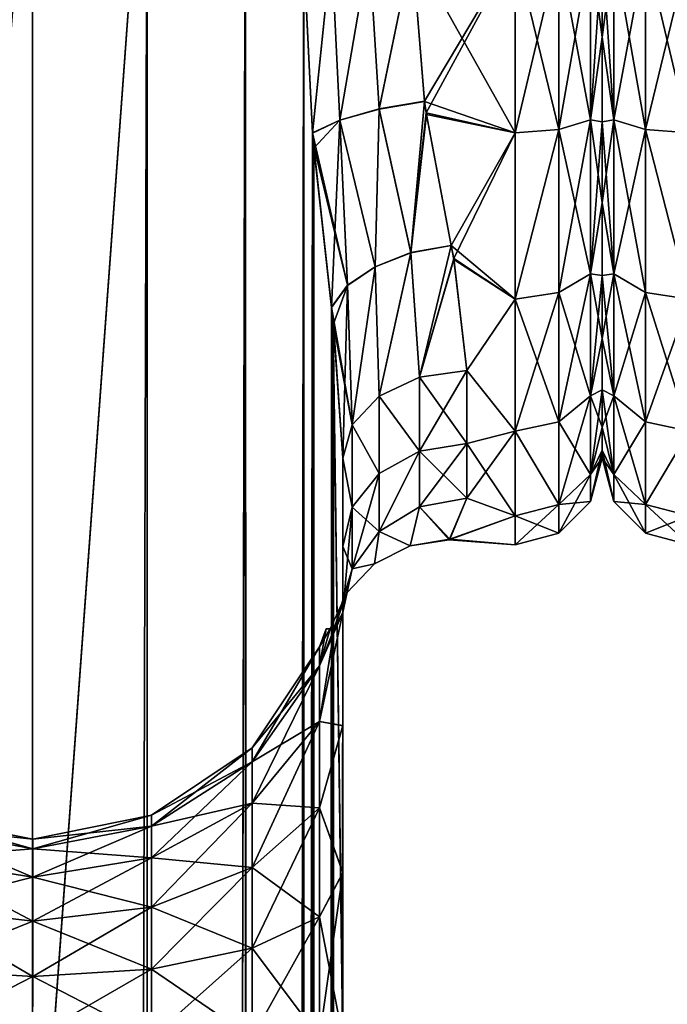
# Model space of a CAD drawing. Extents: x -23 to 470, y -1800 to 0.
# Tile 163 of 181: x 391 to 417, y -71 to -31. Entities that reach past the tile are written whole.
import ezdxf

# ---------------------------------------------------------------- set-up
doc = ezdxf.new("R2010")
doc.units = 0
doc.header["$LTSCALE"] = 41.718519
for name, color, linetype in [('1003', 7, 'CONTINUOUS'), ('1004', 7, 'CONTINUOUS'), ('1039', 7, 'CONTINUOUS'), ('1040', 7, 'CONTINUOUS'), ('1041', 7, 'CONTINUOUS'), ('1042', 7, 'CONTINUOUS'), ('1043', 7, 'CONTINUOUS'), ('1081', 7, 'CONTINUOUS'), ('1087', 7, 'CONTINUOUS'), ('992', 7, 'CONTINUOUS'), ('994', 7, 'CONTINUOUS'), ('996', 7, 'CONTINUOUS'), ('998', 7, 'CONTINUOUS'), ('999', 7, 'CONTINUOUS')]:
    doc.layers.add(name, color=color, linetype=linetype)

msp = doc.modelspace()

# ---------------------------------------------------------------- linework, layer by layer
at = {"layer": '1003', "linetype": 'CONTINUOUS'}
for points in [[(386.175, -83.45, 32.01), (391.05, -83.45, 33), (386.429, -20, 32.115), (386.175, -83.45, 32.01)], [(386.429, -20, 32.115), (391.05, -83.45, 33), (391.049, -20, 33), (386.429, -20, 32.115)], [(391.049, -20, 33), (391.05, -83.45, 33), (395.67, -20, 32.115), (391.049, -20, 33)], [(391.05, -83.45, 33), (395.742, -1716.55, 32.045), (395.67, -20, 32.115), (391.05, -83.45, 33)], [(395.67, -20, 32.115), (395.742, -1716.55, 32.045), (399.635, -20, 29.585), (395.67, -20, 32.115)], [(395.742, -1716.55, 32.045), (399.795, -1716.55, 29.333), (399.635, -20, 29.585), (395.742, -1716.55, 32.045)], [(399.635, -20, 29.585), (399.795, -1716.55, 29.333), (401.976, -28, 26.571), (399.635, -20, 29.585)], [(399.795, -1716.55, 29.333), (402.5, -1716.55, 25.279), (401.976, -28, 26.571), (399.795, -1716.55, 29.333)], [(401.976, -28, 26.571), (402.5, -1716.55, 25.279), (402.331, -35.403, 25.884), (401.976, -28, 26.571)], [(402.331, -35.403, 25.884), (402.5, -1716.55, 25.279), (402.382, -35.944, 25.776), (402.331, -35.403, 25.884)], [(402.382, -35.944, 25.776), (402.5, -1716.55, 25.279), (403.098, -42.42, 23.831), (402.382, -35.944, 25.776)], [(402.5, -1716.55, 25.279), (403.55, -1716.55, 20.5), (403.098, -42.42, 23.831), (402.5, -1716.55, 25.279)], [(403.098, -42.42, 23.831), (403.55, -1716.55, 20.5), (403.17, -43.057, 23.56), (403.098, -42.42, 23.831)], [(403.55, -71.85, 20.5), (403.55, -48.512, 20.5), (403.17, -43.057, 23.56), (403.55, -71.85, 20.5)], [(403.55, -1716.55, 20.5), (403.55, -71.85, 20.5), (403.17, -43.057, 23.56), (403.55, -1716.55, 20.5)]]:
    msp.add_3dface(points, dxfattribs=at)
at = {"layer": '1004', "linetype": 'CONTINUOUS'}
for points in [[(403.55, -59.284, -16.195), (403.55, -54.723, -11.265), (402.61, -59.113, -9.254), (403.55, -59.284, -16.195)], [(403.55, -54.723, -11.265), (403.222, -55.338, -6.252), (402.61, -59.113, -9.254), (403.55, -54.723, -11.265)], [(403.55, -54.723, 11.265), (403.55, -59.279, 16.192), (402.61, -59.113, 9.254), (403.55, -54.723, 11.265)], [(403.223, -55.339, 6.261), (403.55, -54.723, 11.265), (402.61, -56.877, 4.865), (403.223, -55.339, 6.261)], [(402.61, -56.877, 4.865), (403.55, -54.723, 11.265), (402.61, -59.113, 9.254), (402.61, -56.877, 4.865)], [(403.222, -55.338, -6.252), (403.043, -55.381, -4.123), (402.61, -56.877, -4.865), (403.222, -55.338, -6.252)], [(402.61, -59.113, -9.254), (403.222, -55.338, -6.252), (402.61, -56.877, -4.865), (402.61, -59.113, -9.254)], [(403.045, -55.381, 4.146), (403.223, -55.339, 6.261), (402.61, -56.877, 4.865), (403.045, -55.381, 4.146)], [(402.881, -55.386, -0.02), (403.045, -55.381, 4.146), (402.61, -56.106), (402.881, -55.386, -0.02)], [(402.61, -56.106), (403.045, -55.381, 4.146), (402.61, -56.877, 4.865), (402.61, -56.106)], [(403.043, -55.381, -4.123), (402.881, -55.386, -0.02), (402.61, -56.877, -4.865), (403.043, -55.381, -4.123)], [(402.61, -56.877, -4.865), (402.881, -55.386, -0.02), (402.61, -56.106), (402.61, -56.877, -4.865)], [(402.61, -56.877, -4.865), (402.61, -56.106), (399.906, -60.743, -3.609), (402.61, -56.877, -4.865)], [(402.61, -56.106), (402.61, -56.877, 4.865), (399.906, -60.171), (402.61, -56.106)], [(399.906, -60.743, -3.609), (402.61, -56.106), (399.906, -60.171), (399.906, -60.743, -3.609)], [(402.61, -59.113, -9.254), (402.61, -56.877, -4.865), (399.906, -62.402, -6.864), (402.61, -59.113, -9.254)], [(399.906, -62.402, -6.864), (402.61, -56.877, -4.865), (399.906, -60.743, -3.609), (399.906, -62.402, -6.864)], [(402.61, -56.877, 4.865), (402.61, -59.113, 9.254), (399.906, -60.743, 3.609), (402.61, -56.877, 4.865)], [(399.906, -60.171), (402.61, -56.877, 4.865), (399.906, -60.743, 3.609), (399.906, -60.171)], [(402.61, -62.596, -12.737), (402.61, -59.113, -9.254), (399.906, -64.986, -9.448), (402.61, -62.596, -12.737)], [(399.906, -64.986, -9.448), (402.61, -59.113, -9.254), (399.906, -62.402, -6.864), (399.906, -64.986, -9.448)], [(402.61, -59.113, 9.254), (402.61, -62.596, 12.737), (399.906, -62.402, 6.864), (402.61, -59.113, 9.254)], [(399.906, -60.743, 3.609), (402.61, -59.113, 9.254), (399.906, -62.402, 6.864), (399.906, -60.743, 3.609)], [(402.61, -62.596, -12.737), (403.55, -59.284, -16.195), (402.61, -59.113, -9.254), (402.61, -62.596, -12.737)], [(402.61, -59.113, 9.254), (403.55, -59.279, 16.192), (402.61, -62.596, 12.737), (402.61, -59.113, 9.254)], [(403.55, -59.279, 16.192), (403.55, -65.2, 19.39), (402.61, -62.596, 12.737), (403.55, -59.279, 16.192)], [(403.55, -65.205, -19.392), (403.55, -59.284, -16.195), (402.61, -62.596, -12.737), (403.55, -65.205, -19.392)], [(399.906, -60.743, -3.609), (399.906, -60.171), (395.852, -63.329, -2.768), (399.906, -60.743, -3.609)], [(399.906, -60.171), (399.906, -60.743, 3.609), (395.852, -62.891), (399.906, -60.171)], [(395.852, -63.329, -2.768), (399.906, -60.171), (395.852, -62.891), (395.852, -63.329, -2.768)], [(399.906, -62.402, -6.864), (399.906, -60.743, -3.609), (395.852, -64.602, -5.266), (399.906, -62.402, -6.864)], [(395.852, -64.602, -5.266), (399.906, -60.743, -3.609), (395.852, -63.329, -2.768), (395.852, -64.602, -5.266)], [(399.906, -60.743, 3.609), (399.906, -62.402, 6.864), (395.852, -63.329, 2.768), (399.906, -60.743, 3.609)], [(395.852, -62.891), (399.906, -60.743, 3.609), (395.852, -63.329, 2.768), (395.852, -62.891)], [(399.906, -64.986, -9.448), (399.906, -62.402, -6.864), (395.852, -66.584, -7.248), (399.906, -64.986, -9.448)], [(395.852, -66.584, -7.248), (399.906, -62.402, -6.864), (395.852, -64.602, -5.266), (395.852, -66.584, -7.248)], [(399.906, -62.402, 6.864), (399.906, -64.986, 9.448), (395.852, -64.602, 5.266), (399.906, -62.402, 6.864)], [(395.852, -63.329, 2.768), (399.906, -62.402, 6.864), (395.852, -64.602, 5.266), (395.852, -63.329, 2.768)], [(399.906, -62.402, 6.864), (402.61, -62.596, 12.737), (399.906, -64.986, 9.448), (399.906, -62.402, 6.864)], [(402.61, -66.985, -14.973), (402.61, -62.596, -12.737), (399.906, -68.241, -11.107), (402.61, -66.985, -14.973)], [(399.906, -68.241, -11.107), (402.61, -62.596, -12.737), (399.906, -64.986, -9.448), (399.906, -68.241, -11.107)], [(402.61, -62.596, 12.737), (402.61, -66.985, 14.973), (399.906, -64.986, 9.448), (402.61, -62.596, 12.737)], [(402.61, -66.985, -14.973), (403.55, -65.205, -19.392), (402.61, -62.596, -12.737), (402.61, -66.985, -14.973)], [(402.61, -62.596, 12.737), (403.55, -65.2, 19.39), (402.61, -66.985, 14.973), (402.61, -62.596, 12.737)], [(391.065, -63.85), (391.065, -64.242, 2.472), (386.276, -62.902), (391.065, -63.85)], [(386.276, -63.34, -2.765), (391.065, -63.85), (386.276, -62.902), (386.276, -63.34, -2.765)], [(386.276, -62.902), (391.065, -64.242, 2.472), (386.276, -63.34, 2.765), (386.276, -62.902)], [(395.852, -63.329, -2.768), (395.852, -62.891), (391.065, -64.242, -2.472), (395.852, -63.329, -2.768)], [(395.852, -62.891), (395.852, -63.329, 2.768), (391.065, -63.85), (395.852, -62.891)], [(391.065, -64.242, -2.472), (395.852, -62.891), (391.065, -63.85), (391.065, -64.242, -2.472)], [(391.065, -64.242, -2.472), (391.065, -63.85), (386.276, -63.34, -2.765), (391.065, -64.242, -2.472)], [(386.276, -64.611, -5.259), (391.065, -64.242, -2.472), (386.276, -63.34, -2.765), (386.276, -64.611, -5.259)], [(391.065, -64.242, 2.472), (391.065, -65.378, 4.702), (386.276, -63.34, 2.765), (391.065, -64.242, 2.472)], [(386.276, -63.34, 2.765), (391.065, -65.378, 4.702), (386.276, -64.611, 5.259), (386.276, -63.34, 2.765)], [(395.852, -64.602, -5.266), (395.852, -63.329, -2.768), (391.065, -65.378, -4.702), (395.852, -64.602, -5.266)], [(391.065, -65.378, -4.702), (395.852, -63.329, -2.768), (391.065, -64.242, -2.472), (391.065, -65.378, -4.702)], [(395.852, -63.329, 2.768), (395.852, -64.602, 5.266), (391.065, -64.242, 2.472), (395.852, -63.329, 2.768)], [(391.065, -63.85), (395.852, -63.329, 2.768), (391.065, -64.242, 2.472), (391.065, -63.85)], [(391.065, -65.378, -4.702), (391.065, -64.242, -2.472), (386.276, -64.611, -5.259), (391.065, -65.378, -4.702)], [(391.065, -64.242, 2.472), (395.852, -64.602, 5.266), (391.065, -65.378, 4.702), (391.065, -64.242, 2.472)], [(386.276, -66.591, -7.239), (391.065, -65.378, -4.702), (386.276, -64.611, -5.259), (386.276, -66.591, -7.239)], [(391.065, -65.378, 4.702), (391.065, -67.148, 6.472), (386.276, -64.611, 5.259), (391.065, -65.378, 4.702)], [(386.276, -64.611, 5.259), (391.065, -67.148, 6.472), (386.276, -66.591, 7.239), (386.276, -64.611, 5.259)], [(395.852, -66.584, -7.248), (395.852, -64.602, -5.266), (391.065, -67.148, -6.472), (395.852, -66.584, -7.248)], [(391.065, -67.148, -6.472), (395.852, -64.602, -5.266), (391.065, -65.378, -4.702), (391.065, -67.148, -6.472)], [(395.852, -64.602, 5.266), (395.852, -66.584, 7.248), (391.065, -65.378, 4.702), (395.852, -64.602, 5.266)], [(395.852, -64.602, 5.266), (399.906, -64.986, 9.448), (395.852, -66.584, 7.248), (395.852, -64.602, 5.266)], [(399.906, -68.241, -11.107), (399.906, -64.986, -9.448), (395.852, -69.082, -8.521), (399.906, -68.241, -11.107)], [(395.852, -69.082, -8.521), (399.906, -64.986, -9.448), (395.852, -66.584, -7.248), (395.852, -69.082, -8.521)], [(399.906, -64.986, 9.448), (399.906, -68.241, 11.107), (395.852, -66.584, 7.248), (399.906, -64.986, 9.448)], [(399.906, -64.986, 9.448), (402.61, -66.985, 14.973), (399.906, -68.241, 11.107), (399.906, -64.986, 9.448)], [(391.065, -67.148, -6.472), (391.065, -65.378, -4.702), (386.276, -66.591, -7.239), (391.065, -67.148, -6.472)], [(391.065, -65.378, 4.702), (395.852, -66.584, 7.248), (391.065, -67.148, 6.472), (391.065, -65.378, 4.702)], [(403.55, -65.2, 19.39), (403.55, -71.85, 20.5), (402.61, -66.985, 14.973), (403.55, -65.2, 19.39)], [(403.55, -71.85, -20.5), (403.55, -65.205, -19.392), (402.61, -71.85, -15.744), (403.55, -71.85, -20.5)], [(402.61, -71.85, -15.744), (403.55, -65.205, -19.392), (402.61, -66.985, -14.973), (402.61, -71.85, -15.744)], [(386.276, -69.085, -8.51), (391.065, -67.148, -6.472), (386.276, -66.591, -7.239), (386.276, -69.085, -8.51)], [(391.065, -67.148, 6.472), (391.065, -69.378, 7.608), (386.276, -66.591, 7.239), (391.065, -67.148, 6.472)], [(386.276, -66.591, 7.239), (391.065, -69.378, 7.608), (386.276, -69.085, 8.51), (386.276, -66.591, 7.239)], [(395.852, -69.082, -8.521), (395.852, -66.584, -7.248), (391.065, -69.378, -7.608), (395.852, -69.082, -8.521)], [(391.065, -69.378, -7.608), (395.852, -66.584, -7.248), (391.065, -67.148, -6.472), (391.065, -69.378, -7.608)], [(395.852, -66.584, 7.248), (395.852, -69.082, 8.521), (391.065, -67.148, 6.472), (395.852, -66.584, 7.248)], [(395.852, -66.584, 7.248), (399.906, -68.241, 11.107), (395.852, -69.082, 8.521), (395.852, -66.584, 7.248)], [(402.61, -71.85, -15.744), (402.61, -66.985, -14.973), (399.906, -71.85, -11.679), (402.61, -71.85, -15.744)], [(399.906, -71.85, -11.679), (402.61, -66.985, -14.973), (399.906, -68.241, -11.107), (399.906, -71.85, -11.679)], [(402.61, -66.985, 14.973), (402.61, -71.85, 15.744), (399.906, -68.241, 11.107), (402.61, -66.985, 14.973)], [(402.61, -66.985, 14.973), (403.55, -71.85, 20.5), (402.61, -71.85, 15.744), (402.61, -66.985, 14.973)], [(391.065, -69.378, -7.608), (391.065, -67.148, -6.472), (386.276, -69.085, -8.51), (391.065, -69.378, -7.608)], [(391.065, -67.148, 6.472), (395.852, -69.082, 8.521), (391.065, -69.378, 7.608), (391.065, -67.148, 6.472)], [(399.906, -71.85, -11.679), (399.906, -68.241, -11.107), (395.852, -71.85, -8.959), (399.906, -71.85, -11.679)], [(395.852, -71.85, -8.959), (399.906, -68.241, -11.107), (395.852, -69.082, -8.521), (395.852, -71.85, -8.959)], [(399.906, -68.241, 11.107), (399.906, -71.85, 11.679), (395.852, -69.082, 8.521), (399.906, -68.241, 11.107)], [(399.906, -68.241, 11.107), (402.61, -71.85, 15.744), (399.906, -71.85, 11.679), (399.906, -68.241, 11.107)], [(391.05, -71.85, 8), (386.16, -71.85, 8.954), (386.276, -69.085, 8.51), (391.05, -71.85, 8)], [(386.259, -71.85, -8.914), (391.065, -69.378, -7.608), (386.276, -69.085, -8.51), (386.259, -71.85, -8.914)], [(386.259, -71.85, -8.914), (391.05, -71.85, -8), (391.065, -69.378, -7.608), (386.259, -71.85, -8.914)], [(391.065, -69.378, 7.608), (391.05, -71.85, 8), (386.276, -69.085, 8.51), (391.065, -69.378, 7.608)], [(395.852, -71.85, -8.959), (395.852, -69.082, -8.521), (391.05, -71.85, -8), (395.852, -71.85, -8.959)], [(391.05, -71.85, -8), (395.852, -69.082, -8.521), (391.065, -69.378, -7.608), (391.05, -71.85, -8)], [(391.065, -69.378, 7.608), (395.852, -71.85, 8.959), (391.05, -71.85, 8), (391.065, -69.378, 7.608)], [(395.852, -69.082, 8.521), (395.852, -71.85, 8.959), (391.065, -69.378, 7.608), (395.852, -69.082, 8.521)], [(395.852, -69.082, 8.521), (399.906, -71.85, 11.679), (395.852, -71.85, 8.959), (395.852, -69.082, 8.521)]]:
    msp.add_3dface(points, dxfattribs=at)
at = {"layer": '1039', "linetype": 'CONTINUOUS'}
for points in [[(401.976, -28, 26.571), (402.331, -35.403, 25.884), (403.092, -28, 25.206), (401.976, -28, 26.571)], [(402.331, -35.403, 25.884), (403.429, -34.892, 24.423), (403.092, -28, 25.206), (402.331, -35.403, 25.884)], [(403.092, -28, 25.206), (403.429, -34.892, 24.423), (404.612, -28, 24.311), (403.092, -28, 25.206)], [(403.429, -34.892, 24.423), (405.019, -34.444, 23.484), (404.612, -28, 24.311), (403.429, -34.892, 24.423)], [(405.019, -34.444, 23.484), (406.347, -28, 24), (404.612, -28, 24.311), (405.019, -34.444, 23.484)], [(406.84, -34.135, 23.203), (406.347, -28, 24), (405.019, -34.444, 23.484), (406.84, -34.135, 23.203)], [(403.429, -34.892, 24.423), (404.85, -40.796, 21.563), (405.019, -34.444, 23.484), (403.429, -34.892, 24.423)], [(404.85, -40.796, 21.563), (406.299, -40.227, 20.969), (405.019, -34.444, 23.484), (404.85, -40.796, 21.563)], [(406.299, -40.227, 20.969), (406.84, -34.135, 23.203), (405.019, -34.444, 23.484), (406.299, -40.227, 20.969)], [(406.915, -34.604, 23.073), (406.84, -34.135, 23.203), (406.299, -40.227, 20.969), (406.915, -34.604, 23.073)], [(402.331, -35.403, 25.884), (403.74, -41.54, 22.559), (403.429, -34.892, 24.423), (402.331, -35.403, 25.884)], [(403.74, -41.54, 22.559), (404.85, -40.796, 21.563), (403.429, -34.892, 24.423), (403.74, -41.54, 22.559)], [(407.915, -39.935, 20.822), (406.915, -34.604, 23.073), (406.299, -40.227, 20.969), (407.915, -39.935, 20.822)], [(402.331, -35.403, 25.884), (402.382, -35.944, 25.776), (403.74, -41.54, 22.559), (402.331, -35.403, 25.884)], [(402.382, -35.944, 25.776), (403.098, -42.42, 23.831), (403.74, -41.54, 22.559), (402.382, -35.944, 25.776)], [(406.637, -45.245, 17.235), (407.915, -39.935, 20.822), (406.299, -40.227, 20.969), (406.637, -45.245, 17.235)], [(408.02, -40.465, 20.509), (407.915, -39.935, 20.822), (406.637, -45.245, 17.235), (408.02, -40.465, 20.509)], [(404.85, -40.796, 21.563), (405.015, -46.011, 18.001), (406.299, -40.227, 20.969), (404.85, -40.796, 21.563)], [(405.015, -46.011, 18.001), (406.637, -45.245, 17.235), (406.299, -40.227, 20.969), (405.015, -46.011, 18.001)], [(403.74, -41.54, 22.559), (403.931, -47.158, 19.147), (404.85, -40.796, 21.563), (403.74, -41.54, 22.559)], [(403.931, -47.158, 19.147), (405.015, -46.011, 18.001), (404.85, -40.796, 21.563), (403.931, -47.158, 19.147)], [(408.55, -44.976, 16.966), (408.02, -40.465, 20.509), (406.637, -45.245, 17.235), (408.55, -44.976, 16.966)], [(403.098, -42.42, 23.831), (403.931, -47.158, 19.147), (403.74, -41.54, 22.559), (403.098, -42.42, 23.831)], [(403.098, -42.42, 23.831), (403.17, -43.057, 23.56), (403.931, -47.158, 19.147), (403.098, -42.42, 23.831)], [(403.17, -43.057, 23.56), (403.55, -48.512, 20.5), (403.931, -47.158, 19.147), (403.17, -43.057, 23.56)]]:
    msp.add_3dface(points, dxfattribs=at)
at = {"layer": '1040', "linetype": 'CONTINUOUS'}
for points in [[(408.55, -47.915, 13.393), (408.55, -44.976, 16.966), (406.637, -45.245, 17.235), (408.55, -47.915, 13.393)], [(405.015, -46.011, 18.001), (406.637, -48.231, 13.605), (406.637, -45.245, 17.235), (405.015, -46.011, 18.001)], [(406.637, -48.231, 13.605), (408.55, -47.915, 13.393), (406.637, -45.245, 17.235), (406.637, -48.231, 13.605)], [(403.931, -47.158, 19.147), (405.015, -49.131, 14.21), (405.015, -46.011, 18.001), (403.931, -47.158, 19.147)], [(405.015, -49.131, 14.21), (406.637, -48.231, 13.605), (405.015, -46.011, 18.001), (405.015, -49.131, 14.21)], [(403.55, -48.512, 20.5), (403.931, -50.477, 15.116), (403.931, -47.158, 19.147), (403.55, -48.512, 20.5)], [(403.931, -50.477, 15.116), (405.015, -49.131, 14.21), (403.931, -47.158, 19.147), (403.931, -50.477, 15.116)], [(408.55, -50.115, 9.323), (408.55, -47.915, 13.393), (406.637, -48.231, 13.605), (408.55, -50.115, 9.323)], [(405.015, -51.465, 9.892), (406.637, -50.466, 9.471), (406.637, -48.231, 13.605), (405.015, -51.465, 9.892)], [(405.015, -49.131, 14.21), (405.015, -51.465, 9.892), (406.637, -48.231, 13.605), (405.015, -49.131, 14.21)], [(406.637, -50.466, 9.471), (408.55, -50.115, 9.323), (406.637, -48.231, 13.605), (406.637, -50.466, 9.471)], [(403.55, -48.512, 20.5), (403.55, -52.064, 16.183), (403.931, -50.477, 15.116), (403.55, -48.512, 20.5)], [(403.931, -50.477, 15.116), (405.015, -51.465, 9.892), (405.015, -49.131, 14.21), (403.931, -50.477, 15.116)], [(403.55, -52.064, 16.183), (403.931, -52.959, 10.522), (403.931, -50.477, 15.116), (403.55, -52.064, 16.183)], [(403.931, -52.959, 10.522), (405.015, -51.465, 9.892), (403.931, -50.477, 15.116), (403.931, -52.959, 10.522)], [(403.55, -52.064, 16.183), (403.55, -54.723, 11.265), (403.931, -52.959, 10.522), (403.55, -52.064, 16.183)]]:
    msp.add_3dface(points, dxfattribs=at)
at = {"layer": '1041', "linetype": 'CONTINUOUS'}
for points in [[(408.55, -50.115, -9.323), (407.86, -51.775, -3.282), (406.637, -50.466, -9.471), (408.55, -50.115, -9.323)], [(407.838, -51.802, 3.075), (408.55, -50.115, 9.323), (406.637, -50.466, 9.471), (407.838, -51.802, 3.075)], [(405.014, -51.465, -9.892), (406.637, -50.466, -9.471), (406.269, -52.035, -3.261), (405.014, -51.465, -9.892)], [(405.015, -51.465, 9.892), (406.27, -52.034, 3.267), (406.637, -50.466, 9.471), (405.015, -51.465, 9.892)], [(406.637, -50.466, -9.471), (407.86, -51.775, -3.282), (406.269, -52.035, -3.261), (406.637, -50.466, -9.471)], [(406.27, -52.034, 3.267), (407.838, -51.802, 3.075), (406.637, -50.466, 9.471), (406.27, -52.034, 3.267)], [(403.931, -52.96, -10.522), (405.014, -51.465, -9.892), (404.833, -52.768, -3.508), (403.931, -52.96, -10.522)], [(403.931, -52.959, 10.522), (404.834, -52.767, 3.515), (405.015, -51.465, 9.892), (403.931, -52.959, 10.522)], [(404.833, -52.768, -3.508), (405.014, -51.465, -9.892), (406.269, -52.035, -3.261), (404.833, -52.768, -3.508)], [(404.834, -52.767, 3.515), (406.27, -52.034, 3.267), (405.015, -51.465, 9.892), (404.834, -52.767, 3.515)], [(406.269, -52.035, -3.261), (407.86, -51.775, -3.282), (406.27, -52.034, 3.267), (406.269, -52.035, -3.261)], [(407.86, -51.775, -3.282), (407.838, -51.802, 3.075), (406.27, -52.034, 3.267), (407.86, -51.775, -3.282)], [(404.833, -52.768, -3.508), (406.269, -52.035, -3.261), (404.834, -52.767, 3.515), (404.833, -52.768, -3.508)], [(404.834, -52.767, 3.515), (406.269, -52.035, -3.261), (406.27, -52.034, 3.267), (404.834, -52.767, 3.515)], [(403.222, -55.338, -6.252), (403.55, -54.723, -11.265), (403.931, -52.96, -10.522), (403.222, -55.338, -6.252)], [(403.222, -55.338, -6.252), (403.931, -52.96, -10.522), (403.716, -53.926, -3.777), (403.222, -55.338, -6.252)], [(403.55, -54.723, 11.265), (403.716, -53.925, 3.784), (403.931, -52.959, 10.522), (403.55, -54.723, 11.265)], [(403.716, -53.925, 3.784), (404.833, -52.768, -3.508), (404.834, -52.767, 3.515), (403.716, -53.925, 3.784)], [(403.716, -53.925, 3.784), (404.834, -52.767, 3.515), (403.931, -52.959, 10.522), (403.716, -53.925, 3.784)], [(403.716, -53.926, -3.777), (403.931, -52.96, -10.522), (404.833, -52.768, -3.508), (403.716, -53.926, -3.777)], [(403.716, -53.926, -3.777), (404.833, -52.768, -3.508), (403.716, -53.925, 3.784), (403.716, -53.926, -3.777)], [(403.045, -55.381, 4.146), (403.043, -55.381, -4.123), (403.716, -53.926, -3.777), (403.045, -55.381, 4.146)], [(403.043, -55.381, -4.123), (403.222, -55.338, -6.252), (403.716, -53.926, -3.777), (403.043, -55.381, -4.123)], [(403.223, -55.339, 6.261), (403.045, -55.381, 4.146), (403.716, -53.925, 3.784), (403.223, -55.339, 6.261)], [(403.045, -55.381, 4.146), (403.716, -53.926, -3.777), (403.716, -53.925, 3.784), (403.045, -55.381, 4.146)], [(403.55, -54.723, 11.265), (403.223, -55.339, 6.261), (403.716, -53.925, 3.784), (403.55, -54.723, 11.265)], [(403.045, -55.381, 4.146), (402.881, -55.386, -0.02), (403.043, -55.381, -4.123), (403.045, -55.381, 4.146)]]:
    msp.add_3dface(points, dxfattribs=at)
at = {"layer": '1042', "linetype": 'CONTINUOUS'}
for points in [[(408.55, -44.976, -16.966), (408.55, -47.915, -13.393), (406.637, -48.231, -13.605), (408.55, -44.976, -16.966)], [(406.637, -45.245, -17.235), (408.55, -44.976, -16.966), (406.637, -48.231, -13.605), (406.637, -45.245, -17.235)], [(405.015, -46.011, -18.001), (406.637, -45.245, -17.235), (406.637, -48.231, -13.605), (405.015, -46.011, -18.001)], [(403.931, -47.159, -19.147), (405.015, -46.011, -18.001), (405.014, -49.131, -14.21), (403.931, -47.159, -19.147)], [(405.014, -49.131, -14.21), (405.015, -46.011, -18.001), (406.637, -48.231, -13.605), (405.014, -49.131, -14.21)], [(403.55, -48.512, -20.5), (403.931, -47.159, -19.147), (403.931, -50.477, -15.115), (403.55, -48.512, -20.5)], [(403.931, -50.477, -15.115), (403.931, -47.159, -19.147), (405.014, -49.131, -14.21), (403.931, -50.477, -15.115)], [(408.55, -47.915, -13.393), (408.55, -50.115, -9.323), (406.637, -50.466, -9.471), (408.55, -47.915, -13.393)], [(406.637, -48.231, -13.605), (408.55, -47.915, -13.393), (406.637, -50.466, -9.471), (406.637, -48.231, -13.605)], [(405.014, -49.131, -14.21), (406.637, -48.231, -13.605), (405.014, -51.465, -9.892), (405.014, -49.131, -14.21)], [(405.014, -51.465, -9.892), (406.637, -48.231, -13.605), (406.637, -50.466, -9.471), (405.014, -51.465, -9.892)], [(403.55, -52.064, -16.184), (403.55, -48.512, -20.5), (403.931, -50.477, -15.115), (403.55, -52.064, -16.184)], [(403.931, -50.477, -15.115), (405.014, -49.131, -14.21), (403.931, -52.96, -10.522), (403.931, -50.477, -15.115)], [(403.931, -52.96, -10.522), (405.014, -49.131, -14.21), (405.014, -51.465, -9.892), (403.931, -52.96, -10.522)], [(403.55, -54.723, -11.265), (403.55, -52.064, -16.184), (403.931, -50.477, -15.115), (403.55, -54.723, -11.265)], [(403.55, -54.723, -11.265), (403.931, -50.477, -15.115), (403.931, -52.96, -10.522), (403.55, -54.723, -11.265)]]:
    msp.add_3dface(points, dxfattribs=at)
at = {"layer": '1043', "linetype": 'CONTINUOUS'}
for points in [[(402.332, -35.415, -25.883), (401.976, -28, -26.571), (403.092, -28, -25.206), (402.332, -35.415, -25.883)], [(402.332, -35.415, -25.883), (403.092, -28, -25.206), (403.43, -34.9, -24.42), (402.332, -35.415, -25.883)], [(403.092, -28, -25.206), (404.611, -28, -24.311), (403.43, -34.9, -24.42), (403.092, -28, -25.206)], [(403.43, -34.9, -24.42), (404.611, -28, -24.311), (405.021, -34.45, -23.481), (403.43, -34.9, -24.42)], [(404.611, -28, -24.311), (406.347, -28, -24), (405.021, -34.45, -23.481), (404.611, -28, -24.311)], [(406.347, -28, -24), (406.84, -34.145, -23.2), (405.021, -34.45, -23.481), (406.347, -28, -24)], [(403.43, -34.9, -24.42), (405.021, -34.45, -23.481), (404.85, -40.802, -21.559), (403.43, -34.9, -24.42)], [(404.85, -40.802, -21.559), (405.021, -34.45, -23.481), (406.3, -40.232, -20.966), (404.85, -40.802, -21.559)], [(405.021, -34.45, -23.481), (406.84, -34.145, -23.2), (406.3, -40.232, -20.966), (405.021, -34.45, -23.481)], [(406.84, -34.145, -23.2), (406.925, -34.668, -23.055), (406.3, -40.232, -20.966), (406.84, -34.145, -23.2)], [(406.925, -34.668, -23.055), (407.917, -39.945, -20.816), (406.3, -40.232, -20.966), (406.925, -34.668, -23.055)], [(402.389, -36.022, -25.761), (402.332, -35.415, -25.883), (403.43, -34.9, -24.42), (402.389, -36.022, -25.761)], [(403.099, -42.433, -23.827), (402.389, -36.022, -25.761), (403.43, -34.9, -24.42), (403.099, -42.433, -23.827)], [(403.099, -42.433, -23.827), (403.43, -34.9, -24.42), (403.741, -41.547, -22.556), (403.099, -42.433, -23.827)], [(403.741, -41.547, -22.556), (403.43, -34.9, -24.42), (404.85, -40.802, -21.559), (403.741, -41.547, -22.556)], [(406.3, -40.232, -20.966), (407.917, -39.945, -20.816), (406.637, -45.245, -17.235), (406.3, -40.232, -20.966)], [(407.917, -39.945, -20.816), (408.026, -40.5, -20.488), (406.637, -45.245, -17.235), (407.917, -39.945, -20.816)], [(404.85, -40.802, -21.559), (406.3, -40.232, -20.966), (405.015, -46.011, -18.001), (404.85, -40.802, -21.559)], [(405.015, -46.011, -18.001), (406.3, -40.232, -20.966), (406.637, -45.245, -17.235), (405.015, -46.011, -18.001)], [(403.741, -41.547, -22.556), (404.85, -40.802, -21.559), (403.931, -47.159, -19.147), (403.741, -41.547, -22.556)], [(403.931, -47.159, -19.147), (404.85, -40.802, -21.559), (405.015, -46.011, -18.001), (403.931, -47.159, -19.147)], [(408.026, -40.5, -20.488), (408.55, -44.976, -16.966), (406.637, -45.245, -17.235), (408.026, -40.5, -20.488)], [(403.174, -43.1, -23.542), (403.099, -42.433, -23.827), (403.741, -41.547, -22.556), (403.174, -43.1, -23.542)], [(403.55, -48.512, -20.5), (403.174, -43.1, -23.542), (403.741, -41.547, -22.556), (403.55, -48.512, -20.5)], [(403.55, -48.512, -20.5), (403.741, -41.547, -22.556), (403.931, -47.159, -19.147), (403.55, -48.512, -20.5)]]:
    msp.add_3dface(points, dxfattribs=at)
at = {"layer": '1081', "linetype": 'CONTINUOUS'}
for points in [[(414, -28, 20.5), (414, -28, -20.5), (414, -31.55, -20.191), (414, -28, 20.5)], [(414, -31.555, 20.189), (414, -28, 20.5), (414, -31.55, -20.191), (414, -31.555, 20.189)], [(414, -34.955, -19.281), (414, -31.555, 20.189), (414, -31.55, -20.191), (414, -34.955, -19.281)], [(414, -34.962, 19.279), (414, -31.555, 20.189), (414, -34.955, -19.281), (414, -34.962, 19.279)], [(414, -38.215, -17.772), (414, -34.962, 19.279), (414, -34.955, -19.281), (414, -38.215, -17.772)], [(414, -38.222, 17.768), (414, -34.962, 19.279), (414, -38.215, -17.772), (414, -38.222, 17.768)], [(414, -41.146, -15.725), (414, -38.222, 17.768), (414, -38.215, -17.772), (414, -41.146, -15.725)], [(414, -41.151, 15.721), (414, -38.222, 17.768), (414, -41.146, -15.725), (414, -41.151, 15.721)], [(414, -43.688, -13.196), (414, -41.151, 15.721), (414, -41.146, -15.725), (414, -43.688, -13.196)], [(414, -43.69, 13.194), (414, -41.151, 15.721), (414, -43.688, -13.196), (414, -43.69, 13.194)], [(414, -45.749, -10.252), (414, -43.69, 13.194), (414, -43.688, -13.196), (414, -45.749, -10.252)], [(414, -45.748, 10.254), (414, -43.69, 13.194), (414, -45.749, -10.252), (414, -45.748, 10.254)], [(414, -47.256, 7.025), (414, -45.748, 10.254), (414, -45.749, -10.252), (414, -47.256, 7.025)], [(414, -47.259, -7.02), (414, -47.256, 7.025), (414, -45.749, -10.252), (414, -47.259, -7.02)], [(414, -48.188, 3.56), (414, -47.256, 7.025), (414, -47.259, -7.02), (414, -48.188, 3.56)], [(414, -48.19, -3.55), (414, -48.188, 3.56), (414, -47.259, -7.02), (414, -48.19, -3.55)], [(414, -48.497, 0.006), (414, -48.188, 3.56), (414, -48.19, -3.55), (414, -48.497, 0.006)]]:
    msp.add_3dface(points, dxfattribs=at)
at = {"layer": '1087', "linetype": 'CONTINUOUS'}
for points in [[(414, -31.55, -20.191), (414, -28, -20.5), (414.468, -34.875, -21.159), (414, -31.55, -20.191)], [(414.468, -34.875, -21.159), (414, -28, -20.5), (414.468, -28, -22.248), (414.468, -34.875, -21.159)], [(414, -28, 20.5), (414, -31.555, 20.189), (414.468, -28, 22.248), (414, -28, 20.5)], [(414.468, -28, 22.248), (414, -31.555, 20.189), (414.468, -34.875, 21.159), (414.468, -28, 22.248)], [(414.468, -28, 22.248), (414.468, -34.875, 21.159), (415.75, -28, 23.531), (414.468, -28, 22.248)], [(415.75, -28, 23.531), (414.468, -34.875, 21.159), (415.75, -35.271, 22.379), (415.75, -28, 23.531)], [(414.468, -34.875, -21.159), (414.468, -28, -22.248), (415.75, -35.271, -22.379), (414.468, -34.875, -21.159)], [(415.75, -35.271, -22.379), (414.468, -28, -22.248), (415.75, -28, -23.531), (415.75, -35.271, -22.379)], [(417.5, -35.407, 22.828), (417.5, -28, 24), (415.75, -35.271, 22.379), (417.5, -35.407, 22.828)], [(417.5, -28, 24), (415.75, -28, 23.531), (415.75, -35.271, 22.379), (417.5, -28, 24)], [(417.5, -28, -24), (417.5, -35.407, -22.828), (415.75, -28, -23.531), (417.5, -28, -24)], [(417.5, -35.407, -22.828), (415.75, -35.271, -22.379), (415.75, -28, -23.531), (417.5, -35.407, -22.828)], [(414, -34.955, -19.281), (414, -31.55, -20.191), (414.468, -34.875, -21.159), (414, -34.955, -19.281)], [(414, -31.555, 20.189), (414, -34.962, 19.279), (414.468, -34.875, 21.159), (414, -31.555, 20.189)], [(414, -34.962, 19.279), (414, -38.222, 17.768), (414.468, -34.875, 21.159), (414, -34.962, 19.279)], [(414.468, -34.875, 21.159), (414, -38.222, 17.768), (414.468, -41.077, 17.999), (414.468, -34.875, 21.159)], [(414.468, -41.077, -17.999), (414, -34.955, -19.281), (414.468, -34.875, -21.159), (414.468, -41.077, -17.999)], [(414.468, -34.875, 21.159), (414.468, -41.077, 17.999), (415.75, -35.271, 22.379), (414.468, -34.875, 21.159)], [(414.468, -41.077, -17.999), (414.468, -34.875, -21.159), (415.75, -41.831, -19.037), (414.468, -41.077, -17.999)], [(415.75, -41.831, -19.037), (414.468, -34.875, -21.159), (415.75, -35.271, -22.379), (415.75, -41.831, -19.037)], [(414, -38.215, -17.772), (414, -34.955, -19.281), (414.468, -41.077, -17.999), (414, -38.215, -17.772)], [(415.75, -35.271, 22.379), (414.468, -41.077, 17.999), (415.75, -41.831, 19.037), (415.75, -35.271, 22.379)], [(417.5, -35.407, -22.828), (417.5, -42.099, -19.422), (415.75, -35.271, -22.379), (417.5, -35.407, -22.828)], [(417.5, -42.099, -19.422), (415.75, -41.831, -19.037), (415.75, -35.271, -22.379), (417.5, -42.099, -19.422)], [(417.5, -42.103, 19.419), (417.5, -35.407, 22.828), (415.75, -35.271, 22.379), (417.5, -42.103, 19.419)], [(417.5, -42.103, 19.419), (415.75, -35.271, 22.379), (415.75, -41.831, 19.037), (417.5, -42.103, 19.419)], [(414, -41.146, -15.725), (414, -38.215, -17.772), (414.468, -41.077, -17.999), (414, -41.146, -15.725)], [(414, -38.222, 17.768), (414, -41.151, 15.721), (414.468, -41.077, 17.999), (414, -38.222, 17.768)], [(414, -41.151, 15.721), (414, -43.69, 13.194), (414.468, -41.077, 17.999), (414, -41.151, 15.721)], [(414.468, -41.077, 17.999), (414, -43.69, 13.194), (414.468, -45.999, 13.077), (414.468, -41.077, 17.999)], [(414.468, -45.999, -13.077), (414, -41.146, -15.725), (414.468, -41.077, -17.999), (414.468, -45.999, -13.077)], [(414, -43.688, -13.196), (414, -41.146, -15.725), (414.468, -45.999, -13.077), (414, -43.688, -13.196)], [(414.468, -41.077, 17.999), (414.468, -45.999, 13.077), (415.75, -41.831, 19.037), (414.468, -41.077, 17.999)], [(414.468, -45.999, -13.077), (414.468, -41.077, -17.999), (415.75, -47.037, -13.831), (414.468, -45.999, -13.077)], [(415.75, -47.037, -13.831), (414.468, -41.077, -17.999), (415.75, -41.831, -19.037), (415.75, -47.037, -13.831)], [(415.75, -41.831, 19.037), (414.468, -45.999, 13.077), (415.75, -47.037, 13.831), (415.75, -41.831, 19.037)], [(417.5, -42.099, -19.422), (417.5, -47.421, -14.1), (415.75, -41.831, -19.037), (417.5, -42.099, -19.422)], [(417.5, -47.421, -14.1), (415.75, -47.037, -13.831), (415.75, -41.831, -19.037), (417.5, -47.421, -14.1)], [(417.5, -42.103, 19.419), (415.75, -41.831, 19.037), (415.75, -47.037, 13.831), (417.5, -42.103, 19.419)], [(417.5, -47.423, 14.098), (417.5, -42.103, 19.419), (415.75, -47.037, 13.831), (417.5, -47.423, 14.098)], [(414, -45.749, -10.252), (414, -43.688, -13.196), (414.468, -45.999, -13.077), (414, -45.749, -10.252)], [(414, -43.69, 13.194), (414, -45.748, 10.254), (414.468, -45.999, 13.077), (414, -43.69, 13.194)], [(414, -45.748, 10.254), (414, -47.256, 7.025), (414.468, -45.999, 13.077), (414, -45.748, 10.254)], [(414, -47.259, -7.02), (414, -45.749, -10.252), (414.468, -49.159, -6.875), (414, -47.259, -7.02)], [(414.468, -49.159, -6.875), (414, -45.749, -10.252), (414.468, -45.999, -13.077), (414.468, -49.159, -6.875)], [(414.468, -45.999, 13.077), (414, -47.256, 7.025), (414.468, -49.159, 6.875), (414.468, -45.999, 13.077)], [(414.468, -45.999, 13.077), (414.468, -49.159, 6.875), (415.75, -47.037, 13.831), (414.468, -45.999, 13.077)], [(414.468, -49.159, -6.875), (414.468, -45.999, -13.077), (415.75, -50.379, -7.271), (414.468, -49.159, -6.875)], [(415.75, -50.379, -7.271), (414.468, -45.999, -13.077), (415.75, -47.037, -13.831), (415.75, -50.379, -7.271)], [(415.75, -47.037, 13.831), (414.468, -49.159, 6.875), (415.75, -50.379, 7.271), (415.75, -47.037, 13.831)], [(417.5, -47.421, -14.1), (415.75, -50.379, -7.271), (415.75, -47.037, -13.831), (417.5, -47.421, -14.1)], [(417.5, -47.423, 14.098), (415.75, -47.037, 13.831), (415.75, -50.379, 7.271), (417.5, -47.423, 14.098)], [(414, -47.256, 7.025), (414, -48.188, 3.56), (414.468, -49.159, 6.875), (414, -47.256, 7.025)], [(414, -48.19, -3.55), (414, -47.259, -7.02), (414.468, -49.159, -6.875), (414, -48.19, -3.55)], [(417.5, -47.421, -14.1), (417.5, -50.828, -7.407), (415.75, -50.379, -7.271), (417.5, -47.421, -14.1)], [(417.5, -50.829, 7.407), (417.5, -47.423, 14.098), (415.75, -50.379, 7.271), (417.5, -50.829, 7.407)], [(414, -48.188, 3.56), (414, -48.497, 0.006), (414.468, -49.159, 6.875), (414, -48.188, 3.56)], [(414, -48.497, 0.006), (414, -48.19, -3.55), (414.468, -50.248, 0), (414, -48.497, 0.006)], [(414.468, -50.248, 0), (414, -48.19, -3.55), (414.468, -49.159, -6.875), (414.468, -50.248, 0)], [(414.468, -49.159, 6.875), (414, -48.497, 0.006), (414.468, -50.248, 0), (414.468, -49.159, 6.875)], [(414.468, -49.159, 6.875), (414.468, -50.248, 0), (415.75, -50.379, 7.271), (414.468, -49.159, 6.875)], [(414.468, -50.248, 0), (414.468, -49.159, -6.875), (415.75, -51.531, 0), (414.468, -50.248, 0)], [(415.75, -51.531, 0), (414.468, -49.159, -6.875), (415.75, -50.379, -7.271), (415.75, -51.531, 0)], [(415.75, -50.379, 7.271), (414.468, -50.248, 0), (415.75, -51.531, 0), (415.75, -50.379, 7.271)], [(417.5, -50.828, -7.407), (417.5, -52, 0), (415.75, -50.379, -7.271), (417.5, -50.828, -7.407)], [(417.5, -52, 0), (415.75, -51.531, 0), (415.75, -50.379, -7.271), (417.5, -52, 0)], [(417.5, -50.829, 7.407), (415.75, -50.379, 7.271), (415.75, -51.531, 0), (417.5, -50.829, 7.407)], [(417.5, -52, 0), (417.5, -50.829, 7.407), (415.75, -51.531, 0), (417.5, -52, 0)]]:
    msp.add_3dface(points, dxfattribs=at)
at = {"layer": '992', "linetype": 'CONTINUOUS'}
for points in [[(403.55, -71.85, -20.5), (403.55, -48.512, -20.5), (403.55, -65.205, -19.392), (403.55, -71.85, -20.5)], [(403.55, -65.205, -19.392), (403.55, -48.512, -20.5), (403.55, -52.064, -16.184), (403.55, -65.205, -19.392)], [(403.55, -48.512, 20.5), (403.55, -71.85, 20.5), (403.55, -65.2, 19.39), (403.55, -48.512, 20.5)], [(403.55, -52.064, 16.183), (403.55, -48.512, 20.5), (403.55, -59.279, 16.192), (403.55, -52.064, 16.183)], [(403.55, -59.279, 16.192), (403.55, -48.512, 20.5), (403.55, -65.2, 19.39), (403.55, -59.279, 16.192)], [(403.55, -59.284, -16.195), (403.55, -65.205, -19.392), (403.55, -52.064, -16.184), (403.55, -59.284, -16.195)], [(403.55, -54.723, -11.265), (403.55, -59.284, -16.195), (403.55, -52.064, -16.184), (403.55, -54.723, -11.265)], [(403.55, -54.723, 11.265), (403.55, -52.064, 16.183), (403.55, -59.279, 16.192), (403.55, -54.723, 11.265)]]:
    msp.add_3dface(points, dxfattribs=at)
at = {"layer": '994', "linetype": 'CONTINUOUS'}
for points in [[(414, -28, -20.5), (414, -28, 20.5), (414, -31.55, 20.191), (414, -28, -20.5)], [(414, -31.555, -20.189), (414, -28, -20.5), (414, -31.55, 20.191), (414, -31.555, -20.189)], [(414, -34.955, 19.281), (414, -31.555, -20.189), (414, -31.55, 20.191), (414, -34.955, 19.281)], [(414, -34.962, -19.279), (414, -31.555, -20.189), (414, -34.955, 19.281), (414, -34.962, -19.279)], [(414, -38.215, 17.772), (414, -34.962, -19.279), (414, -34.955, 19.281), (414, -38.215, 17.772)], [(414, -38.222, -17.768), (414, -34.962, -19.279), (414, -38.215, 17.772), (414, -38.222, -17.768)], [(414, -41.146, 15.725), (414, -38.222, -17.768), (414, -38.215, 17.772), (414, -41.146, 15.725)], [(414, -41.151, -15.721), (414, -38.222, -17.768), (414, -41.146, 15.725), (414, -41.151, -15.721)], [(414, -43.688, 13.196), (414, -41.151, -15.721), (414, -41.146, 15.725), (414, -43.688, 13.196)], [(414, -43.69, -13.194), (414, -41.151, -15.721), (414, -43.688, 13.196), (414, -43.69, -13.194)], [(414, -45.749, 10.252), (414, -43.69, -13.194), (414, -43.688, 13.196), (414, -45.749, 10.252)], [(414, -45.748, -10.254), (414, -43.69, -13.194), (414, -45.749, 10.252), (414, -45.748, -10.254)], [(414, -47.256, -7.025), (414, -45.748, -10.254), (414, -45.749, 10.252), (414, -47.256, -7.025)], [(414, -47.259, 7.02), (414, -47.256, -7.025), (414, -45.749, 10.252), (414, -47.259, 7.02)], [(414, -48.188, -3.56), (414, -47.256, -7.025), (414, -47.259, 7.02), (414, -48.188, -3.56)], [(414, -48.19, 3.55), (414, -48.188, -3.56), (414, -47.259, 7.02), (414, -48.19, 3.55)], [(414, -48.497, -0.006), (414, -48.188, -3.56), (414, -48.19, 3.55), (414, -48.497, -0.006)]]:
    msp.add_3dface(points, dxfattribs=at)
at = {"layer": '996', "linetype": 'CONTINUOUS'}
for points in [[(406.347, -28, -24), (410.5, -28, -24), (410.5, -35.407, -22.828), (406.347, -28, -24)], [(406.84, -34.145, -23.2), (406.347, -28, -24), (410.5, -35.407, -22.828), (406.84, -34.145, -23.2)], [(410.5, -28, 24), (406.347, -28, 24), (406.84, -34.135, 23.203), (410.5, -28, 24)], [(406.915, -34.604, 23.073), (410.5, -28, 24), (406.84, -34.135, 23.203), (406.915, -34.604, 23.073)], [(410.5, -28, 24), (406.915, -34.604, 23.073), (410.5, -35.407, 22.828), (410.5, -28, 24)], [(406.925, -34.668, -23.055), (406.84, -34.145, -23.2), (410.5, -35.407, -22.828), (406.925, -34.668, -23.055)], [(406.915, -34.604, 23.073), (407.915, -39.935, 20.822), (410.5, -35.407, 22.828), (406.915, -34.604, 23.073)], [(407.917, -39.945, -20.816), (406.925, -34.668, -23.055), (410.5, -35.407, -22.828), (407.917, -39.945, -20.816)], [(407.915, -39.935, 20.822), (408.02, -40.465, 20.509), (410.5, -35.407, 22.828), (407.915, -39.935, 20.822)], [(410.5, -42.103, -19.419), (407.917, -39.945, -20.816), (410.5, -35.407, -22.828), (410.5, -42.103, -19.419)], [(410.5, -35.407, 22.828), (408.02, -40.465, 20.509), (410.5, -42.099, 19.422), (410.5, -35.407, 22.828)], [(408.026, -40.5, -20.488), (407.917, -39.945, -20.816), (410.5, -42.103, -19.419), (408.026, -40.5, -20.488)], [(408.02, -40.465, 20.509), (408.55, -44.976, 16.966), (410.5, -42.099, 19.422), (408.02, -40.465, 20.509)], [(408.55, -44.976, -16.966), (408.026, -40.5, -20.488), (410.5, -42.103, -19.419), (408.55, -44.976, -16.966)], [(410.5, -42.099, 19.422), (408.55, -44.976, 16.966), (410.5, -47.421, 14.1), (410.5, -42.099, 19.422)], [(410.5, -47.423, -14.098), (408.55, -44.976, -16.966), (410.5, -42.103, -19.419), (410.5, -47.423, -14.098)], [(408.55, -47.915, -13.393), (408.55, -44.976, -16.966), (410.5, -47.423, -14.098), (408.55, -47.915, -13.393)], [(408.55, -44.976, 16.966), (408.55, -47.915, 13.393), (410.5, -47.421, 14.1), (408.55, -44.976, 16.966)], [(408.55, -47.915, 13.393), (408.55, -50.115, 9.323), (410.5, -47.421, 14.1), (408.55, -47.915, 13.393)], [(410.5, -47.421, 14.1), (408.55, -50.115, 9.323), (410.5, -50.828, 7.407), (410.5, -47.421, 14.1)], [(410.5, -50.829, -7.407), (408.55, -47.915, -13.393), (410.5, -47.423, -14.098), (410.5, -50.829, -7.407)], [(408.55, -50.115, -9.323), (408.55, -47.915, -13.393), (410.5, -50.829, -7.407), (408.55, -50.115, -9.323)], [(408.55, -50.115, 9.323), (407.838, -51.802, 3.075), (410.5, -50.828, 7.407), (408.55, -50.115, 9.323)], [(407.86, -51.775, -3.282), (408.55, -50.115, -9.323), (410.5, -50.829, -7.407), (407.86, -51.775, -3.282)], [(410.5, -50.828, 7.407), (407.838, -51.802, 3.075), (410.5, -52, 0), (410.5, -50.828, 7.407)], [(410.5, -52, 0), (407.86, -51.775, -3.282), (410.5, -50.829, -7.407), (410.5, -52, 0)], [(407.838, -51.802, 3.075), (407.86, -51.775, -3.282), (410.5, -52, 0), (407.838, -51.802, 3.075)]]:
    msp.add_3dface(points, dxfattribs=at)
at = {"layer": '998', "linetype": 'CONTINUOUS'}
for points in [[(410.5, -35.407, -22.828), (410.5, -28, -24), (412.25, -35.271, -22.379), (410.5, -35.407, -22.828)], [(410.5, -28, -24), (412.25, -28, -23.531), (412.25, -35.271, -22.379), (410.5, -28, -24)], [(410.5, -28, 24), (410.5, -35.407, 22.828), (412.25, -28, 23.531), (410.5, -28, 24)], [(410.5, -35.407, 22.828), (412.25, -35.271, 22.379), (412.25, -28, 23.531), (410.5, -35.407, 22.828)], [(413.532, -28, -22.248), (413.532, -34.875, -21.159), (412.25, -28, -23.531), (413.532, -28, -22.248)], [(412.25, -28, -23.531), (413.532, -34.875, -21.159), (412.25, -35.271, -22.379), (412.25, -28, -23.531)], [(413.532, -34.875, 21.159), (413.532, -28, 22.248), (412.25, -35.271, 22.379), (413.532, -34.875, 21.159)], [(412.25, -35.271, 22.379), (413.532, -28, 22.248), (412.25, -28, 23.531), (412.25, -35.271, 22.379)], [(414, -31.55, 20.191), (414, -28, 20.5), (413.532, -34.875, 21.159), (414, -31.55, 20.191)], [(413.532, -34.875, 21.159), (414, -28, 20.5), (413.532, -28, 22.248), (413.532, -34.875, 21.159)], [(414, -28, -20.5), (414, -31.555, -20.189), (413.532, -28, -22.248), (414, -28, -20.5)], [(413.532, -28, -22.248), (414, -31.555, -20.189), (413.532, -34.875, -21.159), (413.532, -28, -22.248)], [(414, -34.955, 19.281), (414, -31.55, 20.191), (413.532, -34.875, 21.159), (414, -34.955, 19.281)], [(414, -31.555, -20.189), (414, -34.962, -19.279), (413.532, -34.875, -21.159), (414, -31.555, -20.189)], [(413.532, -34.875, -21.159), (413.532, -41.077, -17.999), (412.25, -35.271, -22.379), (413.532, -34.875, -21.159)], [(413.532, -41.077, 17.999), (413.532, -34.875, 21.159), (412.25, -41.831, 19.037), (413.532, -41.077, 17.999)], [(412.25, -41.831, 19.037), (413.532, -34.875, 21.159), (412.25, -35.271, 22.379), (412.25, -41.831, 19.037)], [(414, -34.962, -19.279), (414, -38.222, -17.768), (413.532, -34.875, -21.159), (414, -34.962, -19.279)], [(413.532, -34.875, -21.159), (414, -38.222, -17.768), (413.532, -41.077, -17.999), (413.532, -34.875, -21.159)], [(413.532, -41.077, 17.999), (414, -34.955, 19.281), (413.532, -34.875, 21.159), (413.532, -41.077, 17.999)], [(410.5, -35.407, 22.828), (410.5, -42.099, 19.422), (412.25, -35.271, 22.379), (410.5, -35.407, 22.828)], [(410.5, -42.099, 19.422), (412.25, -41.831, 19.037), (412.25, -35.271, 22.379), (410.5, -42.099, 19.422)], [(410.5, -42.103, -19.419), (410.5, -35.407, -22.828), (412.25, -35.271, -22.379), (410.5, -42.103, -19.419)], [(410.5, -42.103, -19.419), (412.25, -35.271, -22.379), (412.25, -41.831, -19.037), (410.5, -42.103, -19.419)], [(412.25, -35.271, -22.379), (413.532, -41.077, -17.999), (412.25, -41.831, -19.037), (412.25, -35.271, -22.379)], [(414, -38.215, 17.772), (414, -34.955, 19.281), (413.532, -41.077, 17.999), (414, -38.215, 17.772)], [(414, -41.146, 15.725), (414, -38.215, 17.772), (413.532, -41.077, 17.999), (414, -41.146, 15.725)], [(414, -38.222, -17.768), (414, -41.151, -15.721), (413.532, -41.077, -17.999), (414, -38.222, -17.768)], [(413.532, -41.077, -17.999), (413.532, -45.999, -13.077), (412.25, -41.831, -19.037), (413.532, -41.077, -17.999)], [(413.532, -45.999, 13.077), (413.532, -41.077, 17.999), (412.25, -47.037, 13.831), (413.532, -45.999, 13.077)], [(412.25, -47.037, 13.831), (413.532, -41.077, 17.999), (412.25, -41.831, 19.037), (412.25, -47.037, 13.831)], [(414, -41.151, -15.721), (414, -43.69, -13.194), (413.532, -41.077, -17.999), (414, -41.151, -15.721)], [(413.532, -41.077, -17.999), (414, -43.69, -13.194), (413.532, -45.999, -13.077), (413.532, -41.077, -17.999)], [(413.532, -45.999, 13.077), (414, -41.146, 15.725), (413.532, -41.077, 17.999), (413.532, -45.999, 13.077)], [(414, -43.688, 13.196), (414, -41.146, 15.725), (413.532, -45.999, 13.077), (414, -43.688, 13.196)], [(410.5, -42.099, 19.422), (410.5, -47.421, 14.1), (412.25, -41.831, 19.037), (410.5, -42.099, 19.422)], [(410.5, -47.421, 14.1), (412.25, -47.037, 13.831), (412.25, -41.831, 19.037), (410.5, -47.421, 14.1)], [(410.5, -42.103, -19.419), (412.25, -41.831, -19.037), (412.25, -47.037, -13.831), (410.5, -42.103, -19.419)], [(412.25, -41.831, -19.037), (413.532, -45.999, -13.077), (412.25, -47.037, -13.831), (412.25, -41.831, -19.037)], [(410.5, -47.423, -14.098), (410.5, -42.103, -19.419), (412.25, -47.037, -13.831), (410.5, -47.423, -14.098)], [(414, -45.749, 10.252), (414, -43.688, 13.196), (413.532, -45.999, 13.077), (414, -45.749, 10.252)], [(414, -43.69, -13.194), (414, -45.748, -10.254), (413.532, -45.999, -13.077), (414, -43.69, -13.194)], [(413.532, -45.999, -13.077), (413.532, -49.159, -6.875), (412.25, -47.037, -13.831), (413.532, -45.999, -13.077)], [(413.532, -49.159, 6.875), (413.532, -45.999, 13.077), (412.25, -50.379, 7.271), (413.532, -49.159, 6.875)], [(412.25, -50.379, 7.271), (413.532, -45.999, 13.077), (412.25, -47.037, 13.831), (412.25, -50.379, 7.271)], [(414, -45.748, -10.254), (414, -47.256, -7.025), (413.532, -45.999, -13.077), (414, -45.748, -10.254)], [(414, -47.259, 7.02), (414, -45.749, 10.252), (413.532, -49.159, 6.875), (414, -47.259, 7.02)], [(413.532, -49.159, 6.875), (414, -45.749, 10.252), (413.532, -45.999, 13.077), (413.532, -49.159, 6.875)], [(413.532, -45.999, -13.077), (414, -47.256, -7.025), (413.532, -49.159, -6.875), (413.532, -45.999, -13.077)], [(410.5, -47.421, 14.1), (412.25, -50.379, 7.271), (412.25, -47.037, 13.831), (410.5, -47.421, 14.1)], [(410.5, -47.423, -14.098), (412.25, -47.037, -13.831), (412.25, -50.379, -7.271), (410.5, -47.423, -14.098)], [(412.25, -47.037, -13.831), (413.532, -49.159, -6.875), (412.25, -50.379, -7.271), (412.25, -47.037, -13.831)], [(410.5, -47.421, 14.1), (410.5, -50.828, 7.407), (412.25, -50.379, 7.271), (410.5, -47.421, 14.1)], [(410.5, -50.829, -7.407), (410.5, -47.423, -14.098), (412.25, -50.379, -7.271), (410.5, -50.829, -7.407)], [(414, -47.256, -7.025), (414, -48.188, -3.56), (413.532, -49.159, -6.875), (414, -47.256, -7.025)], [(414, -48.19, 3.55), (414, -47.259, 7.02), (413.532, -49.159, 6.875), (414, -48.19, 3.55)], [(414, -48.188, -3.56), (414, -48.497, -0.006), (413.532, -49.159, -6.875), (414, -48.188, -3.56)], [(414, -48.497, -0.006), (414, -48.19, 3.55), (413.532, -50.248, 0), (414, -48.497, -0.006)], [(413.532, -50.248, 0), (414, -48.19, 3.55), (413.532, -49.159, 6.875), (413.532, -50.248, 0)], [(413.532, -49.159, -6.875), (414, -48.497, -0.006), (413.532, -50.248, 0), (413.532, -49.159, -6.875)], [(413.532, -49.159, -6.875), (413.532, -50.248, 0), (412.25, -50.379, -7.271), (413.532, -49.159, -6.875)], [(413.532, -50.248, 0), (413.532, -49.159, 6.875), (412.25, -51.531, 0), (413.532, -50.248, 0)], [(412.25, -51.531, 0), (413.532, -49.159, 6.875), (412.25, -50.379, 7.271), (412.25, -51.531, 0)], [(412.25, -50.379, -7.271), (413.532, -50.248, 0), (412.25, -51.531, 0), (412.25, -50.379, -7.271)], [(410.5, -50.828, 7.407), (410.5, -52, 0), (412.25, -50.379, 7.271), (410.5, -50.828, 7.407)], [(410.5, -52, 0), (412.25, -51.531, 0), (412.25, -50.379, 7.271), (410.5, -52, 0)], [(410.5, -50.829, -7.407), (412.25, -50.379, -7.271), (412.25, -51.531, 0), (410.5, -50.829, -7.407)], [(410.5, -52, 0), (410.5, -50.829, -7.407), (412.25, -51.531, 0), (410.5, -52, 0)]]:
    msp.add_3dface(points, dxfattribs=at)
at = {"layer": '999', "linetype": 'CONTINUOUS'}
for points in [[(391.05, -83.45, -33), (386.176, -83.45, -32.011), (391.05, -20, -33), (391.05, -83.45, -33)], [(391.05, -20, -33), (386.176, -83.45, -32.011), (386.43, -20, -32.115), (391.05, -20, -33)], [(395.742, -1716.55, -32.045), (391.05, -1716.55, -33), (395.67, -20, -32.115), (395.742, -1716.55, -32.045)], [(391.05, -1716.55, -33), (391.05, -83.45, -33), (395.67, -20, -32.115), (391.05, -1716.55, -33)], [(395.67, -20, -32.115), (391.05, -83.45, -33), (391.05, -20, -33), (395.67, -20, -32.115)], [(399.636, -20, -29.585), (395.742, -1716.55, -32.045), (395.67, -20, -32.115), (399.636, -20, -29.585)], [(399.795, -1716.55, -29.333), (395.742, -1716.55, -32.045), (399.636, -20, -29.585), (399.795, -1716.55, -29.333)], [(401.976, -28, -26.571), (399.795, -1716.55, -29.333), (399.636, -20, -29.585), (401.976, -28, -26.571)], [(402.332, -35.415, -25.883), (399.795, -1716.55, -29.333), (401.976, -28, -26.571), (402.332, -35.415, -25.883)], [(402.389, -36.022, -25.761), (399.795, -1716.55, -29.333), (402.332, -35.415, -25.883), (402.389, -36.022, -25.761)], [(402.5, -1716.55, -25.279), (399.795, -1716.55, -29.333), (402.389, -36.022, -25.761), (402.5, -1716.55, -25.279)], [(403.099, -42.433, -23.827), (402.5, -1716.55, -25.279), (402.389, -36.022, -25.761), (403.099, -42.433, -23.827)], [(403.174, -43.1, -23.542), (402.5, -1716.55, -25.279), (403.099, -42.433, -23.827), (403.174, -43.1, -23.542)], [(403.55, -48.512, -20.5), (402.5, -1716.55, -25.279), (403.174, -43.1, -23.542), (403.55, -48.512, -20.5)], [(403.55, -48.512, -20.5), (403.55, -71.85, -20.5), (402.5, -1716.55, -25.279), (403.55, -48.512, -20.5)]]:
    msp.add_3dface(points, dxfattribs=at)

doc.saveas('drawing.dxf')
